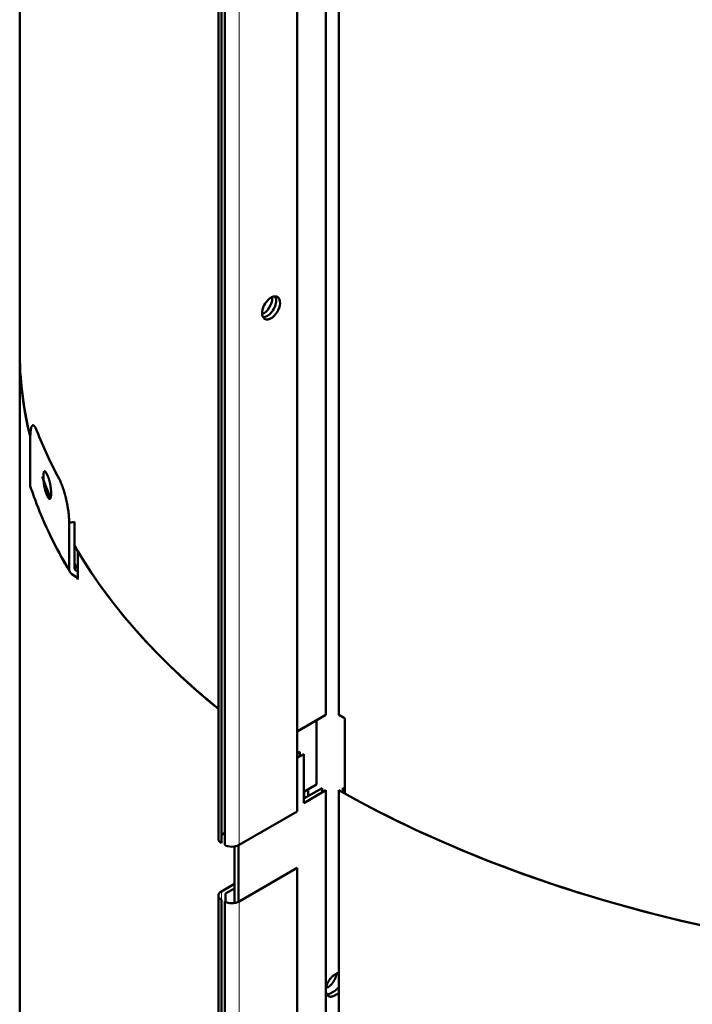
# Model space of a CAD drawing. Header units: millimetres. Extents: x 5 to 579, y 5 to 290.
# Tile 52 of 85: x 329 to 343, y 157 to 178. Entities that reach past the tile are written whole.
import ezdxf

# ---------------------------------------------------------------- set-up
doc = ezdxf.new("R2010")
doc.units = ezdxf.units.MM
doc.layers.add('1', color=7, linetype='Continuous', true_color=0xffffff)

msp = doc.modelspace()

# ---------------------------------------------------------------- linework, layer by layer
at = {"layer": '1', "color": 18, "linetype": 'Continuous', "lineweight": 50}
for p, q in [((333.09703, 183.80505), (333.09703, 160.12665)), ((333.16147, 160.03684), (333.16147, 183.71524)), ((333.23218, 183.67441), (333.23218, 159.99601)), ((334.80196, 160.7227), (334.80196, 183.12653)), ((335.42482, 162.81328), (335.42482, 183.02513)), ((335.70644, 183.0179), (335.70644, 162.81397)), ((328.79394, 178.98032), (328.79394, 170.70028)), ((328.79394, 170.70028), (328.79394, 147.02188)), ((329.0224, 168.78447), (329.0224, 167.79042)), ((329.33736, 167.82324), (329.33736, 167.71476)), ((329.97791, 166.99265), (329.86445, 166.97009)), ((329.86445, 166.97009), (329.86445, 165.97605)), ((329.97791, 165.9986), (329.97791, 166.99265)), ((330.04939, 166.36148), (330.04939, 165.92149)), ((329.92537, 165.86114), (330.02586, 165.79435)), ((330.05355, 165.9145), (330.0056, 165.94637)), ((330.05355, 165.74212), (330.05355, 165.9145)), ((334.80195, 162.45366), (335.42482, 162.81328)), ((335.21791, 161.30577), (335.21791, 162.69404)), ((335.83654, 162.74072), (335.83654, 161.10772)), ((334.80194, 161.98009), (334.85853, 162.01276)), ((334.85853, 162.01276), (334.85853, 161.91477)), ((334.94338, 161.96377), (334.80196, 161.88212)), ((334.94338, 160.90232), (334.94338, 161.96377)), ((334.94336, 161.14727), (335.21791, 161.30577)), ((334.94338, 161.0003), (335.33997, 161.22927)), ((335.42482, 161.18028), (334.94338, 160.90232)), ((335.04014, 161.20313), (335.04014, 161.05618)), ((335.33997, 161.22927), (335.33997, 161.1311)), ((335.42482, 139.13488), (335.42482, 161.18028)), ((335.70644, 161.18098), (335.70644, 139.13557)), ((335.79056, 161.13325), (335.79056, 161.23039)), ((334.95522, 161.00716), (334.95522, 161.15411)), ((333.54331, 159.99601), (334.80196, 160.7227)), ((333.2322, 160.2573), (333.16147, 160.21647)), ((333.44431, 158.73827), (333.44431, 159.96293)), ((333.52916, 159.98832), (333.52916, 158.76366)), ((334.80196, 159.49795), (333.54331, 158.77127)), ((334.80196, 137.0443), (334.80196, 159.49795)), ((333.16147, 158.99172), (333.44433, 159.15503)), ((333.44431, 159.05704), (333.24632, 158.94273)), ((333.09703, 158.90191), (333.09703, 136.44825)), ((333.24632, 158.94273), (333.24632, 158.76345)), ((333.16147, 136.35844), (333.16147, 158.81209)), ((333.23218, 158.77127), (333.23218, 136.31761))]:
    msp.add_line(p, q, dxfattribs=at)
at = {"layer": '1', "color": 18, "linetype": 'Continuous', "lineweight": 13}
for p, q in [((333.54331, 159.99601), (333.54331, 183.67441)), ((333.16147, 158.81209), (333.16147, 158.99172)), ((333.54331, 136.31761), (333.54331, 158.77127))]:
    msp.add_line(p, q, dxfattribs=at)
at = {"layer": '1', "color": 18, "linetype": 'Continuous', "lineweight": 50}
for centre, major_axis, ratio, start_param, end_param in [((334.23627, 171.62293), (-0.1375, -0.23816), 0.57735, 3.868834, 7.01042666), ((334.06657, 171.7209), (0.1375, 0.23816), 0.57735, 3.80670065, 5.51832868), ((334.23627, 171.62293), (-0.1375, -0.23816), 0.57735, 0.72724135, 3.868834), ((334.06657, 171.7209), (0.1375, 0.23816), 0.57735, 5.51832868, 5.61812334), ((334.15142, 171.67192), (-0.1375, -0.23816), 0.57735, 2.37673603, 2.82794727), ((334.15142, 171.67192), (-0.1375, -0.23816), 0.57735, 0.3136914, 2.37673603), ((351.91394, 170.70028), (-23.12, 0), 0.57735, 6.28318391, 6.42087644), ((351.91394, 170.70028), (23.12, 0), 0.57735, 3.14159265, 3.27447525), ((351.91394, 171.92503), (23.32, 0), 0.57735, 3.36360053, 3.44318355), ((351.91394, 171.49637), (-23.32, 0), 0.57735, 0.2596553, 0.26394347), ((329.23835, 167.81466), (0.2085, 0.0702), 0.801495, 2.8780256, 3.14198074), ((351.91394, 170.70028), (-23.12, 0), 0.57735, 0.20581118, 0.24047639), ((351.91394, 171.04729), (23.32, 0), 0.57735, 3.40124796, 3.40553613), ((351.91394, 170.70028), (-23.12, 0), 0.57735, 0.32137801, 0.61995391), ((351.91394, 170.70028), (23.12, 0), 0.57735, 3.47265155, 3.76158692), ((351.91394, 170.08791), (-23, 0), 0.57735, 0.30535413, 0.31552756), ((330.07246, 166.0174), (0.18895, 0.11269), 0.772013, 2.71010493, 3.49550309), ((330.07246, 166.0174), (-0.08589, -0.05122), 0.772013, 5.85169758, 6.63709574), ((351.91394, 170.2603), (-23.12, 0), 0.57735, 0.3310589, 0.33161256), ((351.91394, 170.08791), (23.12, 0), 0.57735, 3.46878735, 3.47320521), ((329.959, 165.72332), (-0.08589, -0.05122), 0.772013, 2.71010493, 3.49550309), ((351.91394, 172.33328), (-23.12, 0), 0.57735, 0.7939746, 0.80183489), ((351.91394, 170.70028), (23.12, 0), 0.57735, 3.93556725, 4.37779184), ((351.91394, 170.70028), (-23, 0), 0.57735, 0.7939746, 0.79677923), ((351.91394, 170.70028), (-23.12, 0), 0.57735, 0.80183489, 1.23621514), ((333.31703, 160.12665), (-0.22, 0), 0.57735, 0, 0.78539816), ((333.38774, 160.08583), (-0.22, 0), 0.57735, 0.78539816, 2.35619449), ((333.31703, 158.90191), (0.22, 0), 0.57735, 2.35619449, 3.92699082), ((333.38774, 158.86108), (0.22, 0), 0.57735, 3.92699082, 5.49778714), ((351.91394, 147.81797), (23, 0), 0.57735, 2.35402058, 2.3583684), ((351.91394, 147.36889), (23.12, 0), 0.57735, 2.35403186, 2.35835712), ((351.91394, 147.36889), (-23, 0), 0.57735, 5.49561323, 5.49996106)]:
    msp.add_ellipse(centre, major_axis=major_axis, ratio=ratio, start_param=start_param, end_param=end_param, dxfattribs=at)
at = {"layer": '1', "color": 18, "linetype": 'Continuous', "lineweight": 13}
msp.add_ellipse((351.91394, 170.35944), major_axis=(-23.32, 0), ratio=0.57735, start_param=0.19198622, end_param=0.33161256, dxfattribs=at)
at = {"layer": '1', "color": 18, "linetype": 'Continuous', "lineweight": 50}
for points, knots in [([(329.16628, 168.96045), (329.16119, 168.97347), (329.15618, 168.98545), (329.1463, 169.0074), (329.14143, 169.01738), (329.13184, 169.03535), (329.12712, 169.04334), (329.1213, 169.05205), (329.12014, 169.05373), (329.11783, 169.05696), (329.11668, 169.05851), (329.11325, 169.06296), (329.111, 169.06563), (329.10436, 169.07283), (329.09579, 169.0802), (329.08777, 169.0832), (329.08195, 169.08379), (329.08005, 169.08371), (329.07724, 169.08317), (329.07631, 169.08292), (329.07447, 169.08227), (329.07356, 169.08188), (329.06907, 169.07956), (329.06566, 169.0766), (329.05922, 169.06853), (329.05619, 169.06342), (329.05047, 169.05105), (329.04778, 169.04379), (329.04465, 169.03334), (329.04403, 169.03119), (329.04283, 169.02673), (329.04223, 169.02443), (329.0405, 169.01737), (329.0394, 169.01242), (329.03625, 168.99688), (329.03247, 168.97427), (329.0295, 168.94796), (329.02758, 168.92682), (329.02699, 168.91953), (329.02591, 168.90449), (329.02542, 168.89672), (329.02412, 168.87287), (329.02283, 168.83958), (329.0224, 168.80334), (329.0224, 168.78447)], [0, 0, 0, 0, 0.0625, 0.0625, 0.125, 0.125, 0.1875, 0.1875, 0.203125, 0.203125, 0.21875, 0.21875, 0.25, 0.25, 0.3125, 0.375, 0.375, 0.40625, 0.40625, 0.421875, 0.421875, 0.4375, 0.4375, 0.5, 0.5, 0.5625, 0.5625, 0.625, 0.625, 0.640625, 0.640625, 0.65625, 0.65625, 0.6875, 0.6875, 0.75, 0.8125, 0.8125, 0.84375, 0.84375, 0.875, 0.875, 0.9375, 1, 1, 1, 1]), ([(329.37566, 167.5905), (329.37333, 167.59557), (329.37102, 167.60096), (329.36646, 167.61237), (329.36194, 167.62441), (329.35751, 167.63769), (329.35477, 167.6464), (329.35423, 167.64816), (329.35314, 167.65172), (329.3526, 167.65352), (329.35098, 167.65897), (329.34991, 167.66265), (329.34676, 167.67386), (329.34267, 167.68919), (329.33882, 167.7053), (329.33601, 167.71767), (329.33463, 167.72393), (329.33328, 167.73031), (329.33239, 167.73458), (329.33194, 167.73673), (329.32976, 167.7475), (329.32643, 167.76484), (329.32195, 167.79118), (329.3193, 167.80896), (329.31775, 167.82014), (329.31744, 167.82238), (329.31684, 167.82687), (329.31655, 167.82912), (329.31568, 167.83583), (329.31514, 167.84028), (329.31357, 167.85356), (329.31168, 167.87109), (329.31019, 167.88825), (329.30922, 167.90099), (329.30893, 167.90521), (329.30838, 167.91361), (329.30814, 167.91779), (329.30749, 167.93014), (329.30684, 167.94615), (329.30652, 167.9688), (329.30673, 167.983), (329.307, 167.99158), (329.30706, 167.99328), (329.30719, 167.99665), (329.30742, 168.00163), (329.3077, 168.00642), (329.30835, 168.01575), (329.30942, 168.02751), (329.3109, 168.03794), (329.31217, 168.04524), (329.31262, 168.04759), (329.31333, 168.05099), (329.31358, 168.0521), (329.31408, 168.05427), (329.31537, 168.05955), (329.31793, 168.06789), (329.32189, 168.07658), (329.32489, 168.08074), (329.32688, 168.08281), (329.32729, 168.0832), (329.3281, 168.08391), (329.32934, 168.08491), (329.33061, 168.08565), (329.33321, 168.08681), (329.33681, 168.08749), (329.34066, 168.08644), (329.34366, 168.085), (329.34468, 168.0844), (329.34675, 168.08299), (329.34779, 168.08218), (329.35094, 168.07943), (329.35522, 168.07493), (329.35963, 168.0688), (329.36299, 168.06358), (329.36412, 168.06174), (329.3664, 168.05785), (329.36754, 168.05579), (329.37101, 168.04933), (329.37333, 168.04464), (329.37566, 168.03957)], [0, 0, 0, 0, 0.03125, 0.03125, 0.0625, 0.09375, 0.09375, 0.1015625, 0.1015625, 0.109375, 0.109375, 0.125, 0.125, 0.15625, 0.1875, 0.1875, 0.203125, 0.2109375, 0.2109375, 0.21875, 0.21875, 0.25, 0.28125, 0.3125, 0.3125, 0.3203125, 0.3203125, 0.328125, 0.328125, 0.34375, 0.34375, 0.375, 0.40625, 0.40625, 0.421875, 0.421875, 0.4375, 0.4375, 0.46875, 0.5, 0.53125, 0.53125, 0.5390625, 0.5390625, 0.546875, 0.5625, 0.5625, 0.59375, 0.625, 0.625, 0.640625, 0.640625, 0.6484375, 0.6484375, 0.65625, 0.6875, 0.71875, 0.75, 0.75, 0.7578125, 0.7578125, 0.765625, 0.78125, 0.78125, 0.8125, 0.84375, 0.84375, 0.859375, 0.859375, 0.875, 0.875, 0.90625, 0.9375, 0.9375, 0.953125, 0.953125, 0.96875, 0.96875, 1, 1, 1, 1]), ([(329.40154, 167.9838), (329.40391, 167.97874), (329.40627, 167.97335), (329.41095, 167.96196), (329.4156, 167.94994), (329.4202, 167.93668), (329.42305, 167.928), (329.42362, 167.92624), (329.42476, 167.92269), (329.42532, 167.92089), (329.42702, 167.91545), (329.42814, 167.91177), (329.43145, 167.9006), (329.43576, 167.8853), (329.43986, 167.86923), (329.44286, 167.85688), (329.44433, 167.85064), (329.44578, 167.84428), (329.44674, 167.84002), (329.44721, 167.83787), (329.44956, 167.82713), (329.45314, 167.80983), (329.458, 167.78355), (329.4609, 167.7658), (329.4626, 167.75464), (329.46293, 167.75241), (329.46359, 167.74793), (329.46391, 167.74569), (329.46486, 167.73899), (329.46546, 167.73455), (329.46718, 167.72129), (329.46926, 167.70379), (329.47091, 167.68665), (329.47197, 167.67393), (329.4723, 167.66971), (329.4729, 167.66132), (329.47317, 167.65714), (329.47389, 167.6448), (329.47461, 167.62881), (329.47497, 167.60616), (329.47474, 167.59196), (329.47444, 167.58338), (329.47437, 167.58167), (329.47422, 167.5783), (329.47397, 167.57331), (329.47366, 167.56852), (329.47294, 167.55918), (329.47176, 167.5474), (329.47012, 167.53695), (329.46872, 167.52963), (329.46823, 167.52727), (329.46744, 167.52386), (329.46717, 167.52275), (329.46662, 167.52057), (329.46521, 167.51527), (329.46239, 167.50689), (329.45808, 167.49815), (329.45482, 167.49395), (329.45267, 167.49185), (329.45223, 167.49146), (329.45135, 167.49073), (329.45001, 167.48972), (329.44864, 167.48897), (329.44585, 167.48777), (329.442, 167.48706), (329.4379, 167.48807), (329.43472, 167.48949), (329.43365, 167.49007), (329.43147, 167.49146), (329.43037, 167.49226), (329.42705, 167.49499), (329.42258, 167.49946), (329.418, 167.50556), (329.41452, 167.51076), (329.41336, 167.5126), (329.41101, 167.51648), (329.40983, 167.51853), (329.40628, 167.52498), (329.40391, 167.52967), (329.40154, 167.53473)], [0, 0, 0, 0, 0.03125, 0.03125, 0.0625, 0.09375, 0.09375, 0.1015625, 0.1015625, 0.109375, 0.109375, 0.125, 0.125, 0.15625, 0.1875, 0.1875, 0.203125, 0.2109375, 0.2109375, 0.21875, 0.21875, 0.25, 0.28125, 0.3125, 0.3125, 0.3203125, 0.3203125, 0.328125, 0.328125, 0.34375, 0.34375, 0.375, 0.40625, 0.40625, 0.421875, 0.421875, 0.4375, 0.4375, 0.46875, 0.5, 0.53125, 0.53125, 0.5390625, 0.5390625, 0.546875, 0.5625, 0.5625, 0.59375, 0.625, 0.625, 0.640625, 0.640625, 0.6484375, 0.6484375, 0.65625, 0.6875, 0.71875, 0.75, 0.75, 0.7578125, 0.7578125, 0.765625, 0.78125, 0.78125, 0.8125, 0.84375, 0.84375, 0.859375, 0.859375, 0.875, 0.875, 0.90625, 0.9375, 0.9375, 0.953125, 0.953125, 0.96875, 0.96875, 1, 1, 1, 1]), ([(329.86445, 166.97009), (329.86445, 166.98896), (329.8637, 167.02774), (329.8615, 167.06857), (329.8593, 167.09996), (329.85847, 167.11057), (329.85665, 167.13186), (329.85565, 167.14257), (329.8524, 167.17484), (329.84741, 167.21832), (329.8411, 167.26266), (329.83588, 167.29625), (329.83405, 167.3075), (329.83119, 167.32446), (329.83022, 167.33014), (329.82823, 167.34148), (329.82722, 167.34714), (329.82209, 167.37539), (329.81772, 167.39784), (329.80848, 167.44245), (329.80361, 167.46461), (329.79336, 167.50863), (329.78799, 167.53049), (329.78096, 167.55764), (329.77954, 167.56306), (329.77668, 167.57383), (329.77524, 167.57919), (329.77089, 167.59515), (329.76795, 167.60567), (329.75902, 167.63685), (329.74683, 167.67743), (329.73406, 167.71603), (329.72427, 167.74423), (329.72097, 167.7535), (329.71597, 167.76722), (329.7143, 167.77176), (329.71095, 167.78072), (329.70927, 167.78515), (329.70088, 167.80704), (329.69414, 167.82375), (329.68061, 167.8556), (329.67382, 167.87074), (329.66019, 167.89944), (329.65335, 167.913), (329.64649, 167.92574)], [0, 0, 0, 0, 0.0625, 0.125, 0.125, 0.15625, 0.15625, 0.1875, 0.1875, 0.25, 0.3125, 0.3125, 0.34375, 0.34375, 0.359375, 0.359375, 0.375, 0.375, 0.4375, 0.4375, 0.5, 0.5, 0.5625, 0.5625, 0.578125, 0.578125, 0.59375, 0.59375, 0.625, 0.625, 0.6875, 0.75, 0.75, 0.78125, 0.78125, 0.796875, 0.796875, 0.8125, 0.8125, 0.875, 0.875, 0.9375, 0.9375, 1, 1, 1, 1]), ([(329.02985, 167.74446), (329.07027, 167.62442), (329.19459, 167.27988), (329.43312, 166.72675), (329.68998, 166.23553), (329.84641, 165.96693), (329.88351, 165.90471)], [0, 0, 0, 0, 0.19205645, 0.55320352, 0.89625475, 1, 1, 1, 1]), ([(335.4223, 156.85085), (335.42234, 156.8578), (335.42297, 156.87239), (335.42476, 156.88759), (335.42661, 156.89956), (335.4273, 156.90359), (335.42884, 156.91167), (335.42968, 156.91572), (335.43242, 156.92788), (335.43664, 156.94416), (335.44199, 156.96057), (335.44643, 156.97292), (335.44799, 156.97705), (335.45043, 156.98325), (335.45126, 156.98532), (335.45295, 156.98945), (335.45382, 156.99151), (335.45821, 157.00178), (335.4657, 157.01799), (335.47832, 157.04168), (335.48765, 157.05707), (335.49378, 157.06655), (335.49503, 157.06844), (335.49753, 157.07219), (335.50131, 157.07776), (335.50519, 157.08321), (335.51304, 157.09394), (335.52382, 157.10778), (335.53521, 157.12072), (335.54398, 157.13008), (335.54694, 157.13314), (335.55144, 157.13765), (335.55295, 157.13913), (335.55597, 157.14206), (335.55749, 157.1435), (335.56508, 157.1506), (335.57734, 157.1613), (335.58982, 157.17071), (335.60241, 157.17947), (335.60876, 157.18353), (335.61517, 157.18724)], [0, 0, 0, 0, 0.05935472, 0.1220644, 0.1220644, 0.15341925, 0.15341925, 0.18477409, 0.18477409, 0.24748377, 0.31019346, 0.31019346, 0.3415483, 0.3415483, 0.35722572, 0.35722572, 0.37290314, 0.37290314, 0.43561283, 0.49832252, 0.5610322, 0.5610322, 0.57670962, 0.57670962, 0.59238704, 0.62374189, 0.62374189, 0.68645157, 0.74916126, 0.74916126, 0.7805161, 0.7805161, 0.79619352, 0.79619352, 0.81187094, 0.81187094, 0.87458063, 0.93729031, 0.93729031, 1, 1, 1, 1]), ([(335.4596, 156.90963), (335.46604, 156.91333), (335.47243, 156.91737), (335.4851, 156.92608), (335.49768, 156.93543), (335.51006, 156.94606), (335.51774, 156.95312), (335.51927, 156.95455), (335.52233, 156.95745), (335.52386, 156.95893), (335.52842, 156.9634), (335.53142, 156.96644), (335.54031, 156.97573), (335.55186, 156.98857), (335.56282, 157.00231), (335.57081, 157.01296), (335.57475, 157.01837), (335.57861, 157.0239), (335.58116, 157.02762), (335.58243, 157.0295), (335.58868, 157.03891), (335.59821, 157.05418), (335.61111, 157.07772), (335.61878, 157.09383), (335.62327, 157.10403), (335.62416, 157.10608), (335.62589, 157.11019), (335.62675, 157.11225), (335.62925, 157.11841), (335.63084, 157.12251), (335.63539, 157.1348), (335.64088, 157.15112), (335.64522, 157.16734), (335.64803, 157.17946), (335.6489, 157.18349), (335.65048, 157.19155), (335.65119, 157.19557), (335.65232, 157.20268), (335.65277, 157.20578), (335.65317, 157.20886)], [0, 0, 0, 0, 0.06947822, 0.06947822, 0.13895644, 0.20843466, 0.20843466, 0.22580421, 0.22580421, 0.24317377, 0.24317377, 0.27791287, 0.27791287, 0.34739109, 0.41686931, 0.41686931, 0.45160842, 0.46897798, 0.46897798, 0.48634753, 0.48634753, 0.55582575, 0.62530397, 0.69478219, 0.69478219, 0.71215174, 0.71215174, 0.7295213, 0.7295213, 0.7642604, 0.7642604, 0.83373862, 0.90321684, 0.90321684, 0.93795595, 0.93795595, 0.97269506, 0.97269506, 1, 1, 1, 1]), ([(335.68588, 157.22807), (335.69232, 157.23177), (335.69874, 157.23509), (335.70558, 157.23823), (335.70602, 157.23843), (335.70645, 157.23862)], [0, 0, 0, 0, 0.93676815, 0.93676815, 1, 1, 1, 1]), ([(335.60103, 156.82798), (335.60746, 156.83168), (335.61389, 156.83574), (335.6235, 156.84235), (335.6267, 156.84464), (335.63303, 156.84936), (335.63618, 156.85179), (335.64556, 156.85932), (335.65791, 156.86995), (335.66993, 156.88175), (335.67883, 156.89104), (335.68177, 156.89422), (335.68762, 156.90072), (335.6905, 156.90402), (335.69832, 156.91328), (335.70317, 156.91933), (335.70789, 156.92553)], [0, 0, 0, 0, 0.17002465, 0.17002465, 0.25503698, 0.25503698, 0.34004931, 0.34004931, 0.51007396, 0.68009861, 0.68009861, 0.76511094, 0.76511094, 0.85012327, 0.85012327, 1, 1, 1, 1]), ([(335.61517, 156.73817), (335.60876, 156.73445), (335.60237, 156.73111), (335.59282, 156.72666), (335.58965, 156.72527), (335.58336, 156.7227), (335.58024, 156.72152), (335.57094, 156.71826), (335.55872, 156.7147), (335.54685, 156.7127), (335.53807, 156.7118), (335.53517, 156.71159), (335.52941, 156.7114), (335.52657, 156.7114), (335.51821, 156.71171), (335.50742, 156.71293), (335.49734, 156.71572), (335.49005, 156.71841), (335.48648, 156.7199), (335.483, 156.72163), (335.48071, 156.72282), (335.47957, 156.72345), (335.47396, 156.7267), (335.46551, 156.73262), (335.45434, 156.74365), (335.44709, 156.75351), (335.44345, 156.75956), (335.44203, 156.76202), (335.44134, 156.76328), (335.43931, 156.7671), (335.43804, 156.76971), (335.43444, 156.77777), (335.43023, 156.78908), (335.4272, 156.80147), (335.42537, 156.81118), (335.42474, 156.81505), (335.42421, 156.81902), (335.42414, 156.81959)], [0, 0, 0, 0, 0.06856359, 0.06856359, 0.10284539, 0.10284539, 0.13712719, 0.13712719, 0.20569078, 0.27425437, 0.27425437, 0.30853617, 0.30853617, 0.34281796, 0.34281796, 0.41138156, 0.47994515, 0.47994515, 0.51422695, 0.53136784, 0.53136784, 0.54850874, 0.54850874, 0.61707233, 0.68563593, 0.75419952, 0.77134042, 0.77134042, 0.78848132, 0.78848132, 0.82276311, 0.82276311, 0.89132671, 0.9598903, 0.9598903, 0.99417209, 1, 1, 1, 1]), ([(335.44001, 156.76046), (335.44527, 156.76031), (335.45066, 156.76052), (335.45912, 156.7614), (335.46208, 156.7618), (335.46659, 156.76256), (335.4681, 156.76284), (335.47112, 156.76345), (335.47263, 156.76377), (335.48023, 156.76554), (335.49248, 156.76913), (335.50496, 156.77425), (335.51756, 156.78012), (335.52391, 156.78344), (335.53032, 156.78716)], [0, 0, 0, 0, 0.19134742, 0.19134742, 0.29242899, 0.29242899, 0.34296978, 0.34296978, 0.39351056, 0.39351056, 0.59567371, 0.79783685, 0.79783685, 1, 1, 1, 1]), ([(335.70667, 156.79221), (335.70613, 156.79183), (335.70559, 156.79146), (335.6987, 156.78673), (335.69232, 156.7827), (335.68588, 156.77899)], [0, 0, 0, 0, 0.07918969, 0.07918969, 1, 1, 1, 1])]:
    msp.add_open_spline(points, degree=3, knots=knots, dxfattribs=at)

doc.saveas('drawing.dxf')
